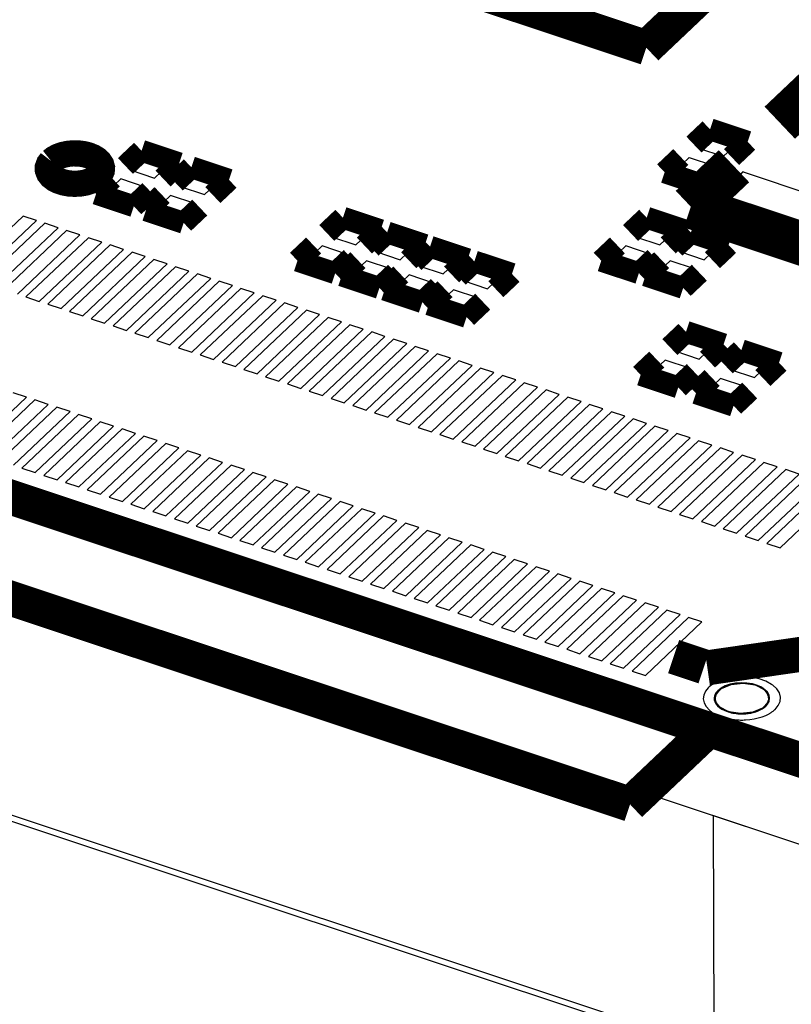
# Model space of a CAD drawing. Extents: x 0 to 1189, y 0 to 841.
# Tile 240 of 256: x 615.07 to 620.4, y 538.67 to 545.47. Entities that reach past the tile are written whole.
import ezdxf

# ---------------------------------------------------------------- set-up
doc = ezdxf.new("R2010")
doc.units = 0
doc.header["$LTSCALE"] = 65.395
doc.layers.get('0').update_dxf_attribs({"linetype": 'CONTINUOUS'})

msp = doc.modelspace()

# ---------------------------------------------------------------- linework, layer by layer
at = {"color": 7, "linetype": 'Continuous'}
for p, q in [((634.6238986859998, 535.635183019), (571.439233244, 556.6570138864)), ((634.62515199, 535.0563498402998), (571.440486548, 556.0781807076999)), ((619.7573894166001, 544.578114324), (619.8537631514, 544.6694520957)), ((619.8537631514, 544.6694520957), (620.0218945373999, 544.6135140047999)), ((619.9255208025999, 544.5221762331), (619.7573894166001, 544.578114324)), ((620.0218945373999, 544.6135140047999), (619.9255208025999, 544.5221762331)), ((619.5948893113, 544.4241055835), (619.6912630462, 544.5154433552)), ((619.6912630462, 544.5154433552), (619.8593944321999, 544.4595052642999)), ((619.7630206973, 544.3681674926), (619.5948893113, 544.4241055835)), ((619.8593944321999, 544.4595052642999), (619.7630206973, 544.3681674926)), ((619.8370770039, 544.2010525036), (620.0641593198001, 544.4162687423)), ((620.0641593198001, 544.4162687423), (620.8283928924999, 544.1620046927)), ((620.6013105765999, 543.9467884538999), (619.8370770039, 544.2010525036)), ((619.8605906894, 538.3595632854), (610.2450038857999, 541.5587135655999)), ((610.2896606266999, 541.5039721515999), (619.8686947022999, 538.3169831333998)), ((620.2681334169, 540.8712915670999), (620.2603251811, 540.8768397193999)), ((619.8290018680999, 540.8601362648), (619.8225657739, 540.8540364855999)), ((620.0380105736, 540.6767959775), (620.0547954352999, 540.6763574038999)), ((620.1221360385, 540.6834218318), (620.1358615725, 540.6867769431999)), ((619.8571042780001, 539.9697477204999), (619.8605906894, 538.3595632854))]:
    msp.add_line(p, q, dxfattribs=at)
at = {"color": 6, "linetype": 'Continuous'}
for p, q in [((599.7833190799, 546.6498350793), (623.4625246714, 538.7716536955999)), ((620.0463217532, 540.6754848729), (619.9649516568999, 540.6883629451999)), ((620.1304820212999, 540.6843026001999), (620.0463217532, 540.6754848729))]:
    msp.add_line(p, q, dxfattribs=at)
at = {"color": 1, "linetype": 'Continuous'}
for p, q in [((615.9288990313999, 544.5214346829), (615.8325252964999, 544.4300969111)), ((616.0970304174, 544.465496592), (615.9288990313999, 544.5214346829)), ((615.8325252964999, 544.4300969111), (616.0006566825, 544.3741588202)), ((616.0006566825, 544.3741588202), (616.0970304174, 544.465496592)), ((620.0603381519, 544.4175400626), (619.833255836, 544.2023238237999)), ((620.0641593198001, 544.4162687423), (620.0603381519, 544.4175400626)), ((615.7663989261, 544.3674259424), (615.6700251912, 544.2760881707)), ((615.9345303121, 544.3114878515), (615.7663989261, 544.3674259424)), ((616.2728041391, 544.4070158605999), (616.1764304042, 544.3156780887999)), ((616.4409355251, 544.3510777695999), (616.2728041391, 544.4070158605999)), ((616.3445617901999, 544.2597399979), (616.4409355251, 544.3510777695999)), ((615.6700251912, 544.2760881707), (615.8381565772, 544.2201500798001)), ((615.8381565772, 544.2201500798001), (615.9345303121, 544.3114878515)), ((616.1764304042, 544.3156780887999), (616.3445617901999, 544.2597399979)), ((616.1103040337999, 544.2530071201), (616.0139302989, 544.1616693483)), ((616.2784354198, 544.1970690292), (616.1103040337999, 544.2530071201)), ((616.0139302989, 544.1616693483), (616.1820616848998, 544.1057312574)), ((616.1820616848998, 544.1057312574), (616.2784354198, 544.1970690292)), ((619.833255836, 544.2023238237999), (619.8370770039, 544.2010525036)), ((615.092226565, 544.1117852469), (614.6607701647, 543.7028743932)), ((614.7524781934, 543.6723627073), (615.1839345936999, 544.0812735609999)), ((615.1839345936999, 544.0812735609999), (615.092226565, 544.1117852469)), ((615.2426277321, 544.0617460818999), (614.8111713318, 543.6528352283)), ((614.9028793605, 543.6223235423), (615.3343357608, 544.031234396)), ((615.3931053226, 544.0116814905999), (614.9616489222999, 543.6027706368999)), ((615.3343357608, 544.031234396), (615.2426277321, 544.0617460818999)), ((615.4848133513, 543.9811698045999), (615.3931053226, 544.0116814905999)), ((617.3189634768, 544.058953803), (617.2225897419, 543.9676160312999)), ((617.4870948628, 544.0030157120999), (617.3189634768, 544.058953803)), ((617.3907211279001, 543.9116779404), (617.4870948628, 544.0030157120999)), ((619.4161958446, 544.0590370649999), (619.3198221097, 543.9676992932)), ((619.5843272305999, 544.0030989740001), (619.4161958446, 544.0590370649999)), ((619.4879534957, 543.9117612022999), (619.5843272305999, 544.0030989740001)), ((615.053356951, 543.5722589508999), (615.4848133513, 543.9811698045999)), ((615.5435064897, 543.9616423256), (615.1120500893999, 543.5527314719)), ((615.6352145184, 543.9311306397), (615.5435064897, 543.9616423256)), ((617.2225897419, 543.9676160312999), (617.3907211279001, 543.9116779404)), ((617.6246569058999, 543.9572481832), (617.5282831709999, 543.8659104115)), ((617.7927882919, 543.9013100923), (617.6246569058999, 543.9572481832)), ((619.3198221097, 543.9676992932), (619.4879534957, 543.9117612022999)), ((619.7218892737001, 543.9573314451), (619.6255155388, 543.8659936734)), ((619.8900206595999, 543.9013933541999), (619.7218892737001, 543.9573314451)), ((615.2037581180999, 543.5222197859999), (615.6352145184, 543.9311306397)), ((615.6939840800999, 543.9115777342), (615.2625276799, 543.5026668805)), ((615.3542357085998, 543.4721551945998), (615.7856921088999, 543.8810660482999)), ((615.7856921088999, 543.8810660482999), (615.6939840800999, 543.9115777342)), ((617.1564633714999, 543.9049450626), (617.0600896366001, 543.8136072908)), ((617.3245947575, 543.8490069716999), (617.1564633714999, 543.9049450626)), ((617.696414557, 543.8099723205), (617.7927882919, 543.9013100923)), ((619.2536957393, 543.9050283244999), (619.1573220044, 543.8136905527)), ((619.4218271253, 543.8490902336), (619.2536957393, 543.9050283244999)), ((619.7936469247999, 543.8100555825), (619.8900206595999, 543.9013933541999)), ((615.8443852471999, 543.8615385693), (615.412928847, 543.4526277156)), ((615.5046368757, 543.4221160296), (615.936093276, 543.8310268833)), ((615.9948628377, 543.8114739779), (615.5634064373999, 543.4025631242)), ((615.936093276, 543.8310268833), (615.8443852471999, 543.8615385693)), ((616.0865708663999, 543.7809622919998), (615.9948628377, 543.8114739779)), ((617.0600896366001, 543.8136072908), (617.2282210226, 543.7576691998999)), ((617.2282210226, 543.7576691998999), (617.3245947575, 543.8490069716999)), ((617.4621568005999, 543.8032394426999), (617.3657830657, 543.7119016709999)), ((617.6302881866, 543.7473013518), (617.4621568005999, 543.8032394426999)), ((617.5282831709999, 543.8659104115), (617.696414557, 543.8099723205)), ((617.9207209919, 543.8587462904), (617.8243472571, 543.7674085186)), ((618.0888523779, 543.8028081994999), (617.9207209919, 543.8587462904)), ((617.9924786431, 543.7114704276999), (618.0888523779, 543.8028081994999)), ((619.1573220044, 543.8136905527), (619.3254533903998, 543.7577524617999)), ((619.3254533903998, 543.7577524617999), (619.4218271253, 543.8490902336)), ((619.5593891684, 543.8033227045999), (619.4630154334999, 543.7119849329)), ((619.7275205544, 543.7473846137), (619.5593891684, 543.8033227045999)), ((619.6255155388, 543.8659936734), (619.7936469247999, 543.8100555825)), ((615.6551144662, 543.3720514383), (616.0865708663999, 543.7809622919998)), ((616.1452640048, 543.7614348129), (615.7138076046, 543.3525239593)), ((615.8055156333, 543.3220122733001), (616.2369720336, 543.7309231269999)), ((616.2369720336, 543.7309231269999), (616.1452640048, 543.7614348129)), ((617.5339144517, 543.6559635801), (617.6302881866, 543.7473013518)), ((617.8243472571, 543.7674085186), (617.9924786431, 543.7114704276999)), ((618.2264144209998, 543.7570406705), (618.1300406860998, 543.6657028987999)), ((618.394545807, 543.7011025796), (618.2264144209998, 543.7570406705)), ((619.6311468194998, 543.656046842), (619.7275205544, 543.7473846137)), ((616.2957415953, 543.7113702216), (615.8642851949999, 543.3024593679)), ((615.9559932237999, 543.2719476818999), (616.387449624, 543.6808585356)), ((616.387449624, 543.6808585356), (616.2957415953, 543.7113702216)), ((617.3657830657, 543.7119016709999), (617.5339144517, 543.6559635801)), ((617.7582208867, 543.7047375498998), (617.6618471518, 543.6133997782)), ((617.9263522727, 543.648799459), (617.7582208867, 543.7047375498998)), ((618.1300406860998, 543.6657028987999), (618.2981720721, 543.6097648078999)), ((618.2981720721, 543.6097648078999), (618.394545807, 543.7011025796)), ((619.4630154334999, 543.7119849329), (619.6311468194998, 543.656046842)), ((616.4461427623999, 543.6613310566), (616.0146863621, 543.2524202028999)), ((616.1063943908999, 543.2219085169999), (616.5378507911, 543.6308193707)), ((616.5966203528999, 543.6112664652), (616.1651639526, 543.2023556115)), ((616.5378507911, 543.6308193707), (616.4461427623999, 543.6613310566)), ((616.6883283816, 543.5807547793), (616.5966203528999, 543.6112664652)), ((617.6618471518, 543.6133997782), (617.8299785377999, 543.5574616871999)), ((617.8299785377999, 543.5574616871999), (617.9263522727, 543.648799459)), ((618.0639143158, 543.6030319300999), (617.9675405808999, 543.5116941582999)), ((618.2320457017, 543.5470938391), (618.0639143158, 543.6030319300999)), ((615.1120500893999, 543.5527314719), (615.2037581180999, 543.5222197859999)), ((616.2568719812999, 543.1718439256), (616.6883283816, 543.5807547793)), ((616.7470215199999, 543.5612273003), (616.3155651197, 543.1523164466)), ((616.4072731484, 543.1218047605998), (616.8387295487, 543.5307156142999)), ((616.8387295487, 543.5307156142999), (616.7470215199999, 543.5612273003)), ((618.1356719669, 543.4557560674), (618.2320457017, 543.5470938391)), ((615.2625276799, 543.5026668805), (615.3542357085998, 543.4721551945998)), ((616.8974991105, 543.5111627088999), (616.4660427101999, 543.1022518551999)), ((616.5577507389, 543.0717401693), (616.9892071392, 543.480651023)), ((617.0479002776, 543.4611235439), (616.6164438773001, 543.0522126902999)), ((616.9892071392, 543.480651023), (616.8974991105, 543.5111627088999)), ((617.1396083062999, 543.430611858), (617.0479002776, 543.4611235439)), ((617.9675405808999, 543.5116941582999), (618.1356719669, 543.4557560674)), ((615.412928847, 543.4526277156), (615.5046368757, 543.4221160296)), ((615.5634064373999, 543.4025631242), (615.6551144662, 543.3720514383)), ((616.7081519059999, 543.0217010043), (617.1396083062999, 543.430611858)), ((617.1983778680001, 543.4110589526), (616.7669214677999, 543.0021480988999)), ((617.2900858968, 543.3805472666), (617.1983778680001, 543.4110589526)), ((615.7138076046, 543.3525239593), (615.8055156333, 543.3220122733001)), ((616.8586294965, 542.9716364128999), (617.2900858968, 543.3805472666)), ((617.3487790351, 543.3610197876), (616.9173226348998, 542.9521089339)), ((617.0090306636, 542.921597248), (617.4404870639, 543.3305081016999)), ((617.4404870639, 543.3305081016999), (617.3487790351, 543.3610197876)), ((615.8642851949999, 543.3024593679), (615.9559932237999, 543.2719476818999)), ((617.4992566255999, 543.3109551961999), (617.0678002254, 542.9020443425)), ((617.1595082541, 542.8715326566), (617.5909646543, 543.2804435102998)), ((617.6496577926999, 543.2609160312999), (617.2182013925, 542.8520051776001)), ((617.5909646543, 543.2804435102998), (617.4992566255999, 543.3109551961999)), ((617.7413658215, 543.2304043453), (617.6496577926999, 543.2609160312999)), ((619.6877818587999, 543.2708369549), (619.5914081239, 543.1794991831)), ((619.8559132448, 543.2148988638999), (619.6877818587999, 543.2708369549)), ((616.0146863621, 543.2524202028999), (616.1063943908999, 543.2219085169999)), ((616.1651639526, 543.2023556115), (616.2568719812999, 543.1718439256)), ((617.3099094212, 542.8214934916), (617.7413658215, 543.2304043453)), ((617.8001353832, 543.2108514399), (617.3686789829, 542.8019405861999)), ((617.8918434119, 543.180339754), (617.8001353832, 543.2108514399)), ((619.7595395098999, 543.1235610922), (619.8559132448, 543.2148988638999)), ((616.3155651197, 543.1523164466), (616.4072731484, 543.1218047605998)), ((617.4603870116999, 542.7714289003), (617.8918434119, 543.180339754)), ((617.9505365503, 543.1608122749), (617.51908015, 542.7519014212)), ((617.6107881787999, 542.7213897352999), (618.042244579, 543.130300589)), ((618.042244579, 543.130300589), (617.9505365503, 543.1608122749)), ((619.5914081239, 543.1794991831), (619.7595395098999, 543.1235610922)), ((620.0698986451, 543.14370493), (619.9735249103, 543.0523671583)), ((620.2380300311, 543.0877668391), (620.0698986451, 543.14370493)), ((616.4660427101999, 543.1022518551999), (616.5577507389, 543.0717401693)), ((616.6164438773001, 543.0522126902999), (616.7081519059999, 543.0217010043)), ((618.1010141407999, 543.1107476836), (617.6695577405, 542.7018368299)), ((617.7612657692, 542.6713251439), (618.1927221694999, 543.0802359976)), ((618.2514153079, 543.0607085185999), (617.8199589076, 542.6517976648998)), ((618.1927221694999, 543.0802359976), (618.1010141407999, 543.1107476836)), ((618.3431233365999, 543.0301968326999), (618.2514153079, 543.0607085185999)), ((619.5252817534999, 543.1168282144), (619.4289080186, 543.0254904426)), ((619.6934131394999, 543.0608901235), (619.5252817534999, 543.1168282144)), ((619.5970394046, 542.9695523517), (619.6934131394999, 543.0608901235)), ((619.9735249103, 543.0523671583), (620.1416562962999, 542.9964290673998)), ((620.1416562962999, 542.9964290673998), (620.2380300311, 543.0877668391)), ((616.7669214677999, 543.0021480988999), (616.8586294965, 542.9716364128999)), ((617.9116669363, 542.621285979), (618.3431233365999, 543.0301968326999)), ((618.4018928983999, 543.0106439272), (617.9704364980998, 542.6017330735)), ((618.4936009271, 542.9801322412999), (618.4018928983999, 543.0106439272)), ((619.4289080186, 543.0254904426), (619.5970394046, 542.9695523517)), ((619.9073985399, 542.9896961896), (619.8110248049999, 542.8983584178)), ((620.0755299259, 542.9337580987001), (619.9073985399, 542.9896961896)), ((616.9173226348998, 542.9521089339), (617.0090306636, 542.921597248)), ((618.0621445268, 542.5712213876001), (618.4936009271, 542.9801322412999)), ((618.5522940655, 542.9606047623), (618.1208376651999, 542.5516939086)), ((618.2125456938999, 542.5211822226), (618.6440020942, 542.9300930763)), ((618.6440020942, 542.9300930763), (618.5522940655, 542.9606047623)), ((619.979156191, 542.8424203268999), (620.0755299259, 542.9337580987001)), ((614.7249398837, 542.4904826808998), (615.1155214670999, 542.8606546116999)), ((615.1155214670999, 542.8606546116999), (615.0238134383, 542.8911662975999)), ((617.0678002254, 542.9020443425), (617.1595082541, 542.8715326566)), ((617.2182013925, 542.8520051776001), (617.3099094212, 542.8214934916)), ((618.7027716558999, 542.9105401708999), (618.2713152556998, 542.5016293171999)), ((618.3630232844, 542.4711176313), (618.7944796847, 542.880028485)), ((618.853172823, 542.8605010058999), (618.4217164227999, 542.4515901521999)), ((618.7944796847, 542.880028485), (618.7027716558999, 542.9105401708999)), ((618.9448808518, 542.82998932), (618.853172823, 542.8605010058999)), ((619.8110248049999, 542.8983584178), (619.979156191, 542.8424203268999)), ((615.1742146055, 542.8411271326), (614.7836330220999, 542.4709552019)), ((614.8753410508, 542.4404435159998), (615.2659226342, 542.8106154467)), ((615.3246921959, 542.7910625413), (614.9341106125, 542.4208906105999)), ((615.2659226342, 542.8106154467), (615.1742146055, 542.8411271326)), ((615.4164002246, 542.7605508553), (615.3246921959, 542.7910625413)), ((617.3686789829, 542.8019405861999), (617.4603870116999, 542.7714289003)), ((618.5134244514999, 542.4210784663), (618.9448808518, 542.82998932)), ((619.0036504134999, 542.8104364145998), (618.5721940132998, 542.4015255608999)), ((618.663902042, 542.3710138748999), (619.0953584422, 542.7799247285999)), ((619.0953584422, 542.7799247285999), (619.0036504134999, 542.8104364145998)), ((615.0258186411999, 542.3903789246), (615.4164002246, 542.7605508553)), ((615.475093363, 542.7410233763), (615.0845117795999, 542.3708514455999)), ((615.1762198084, 542.3403397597), (615.5668013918, 542.7105116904)), ((615.5668013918, 542.7105116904), (615.475093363, 542.7410233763)), ((617.51908015, 542.7519014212), (617.6107881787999, 542.7213897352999)), ((619.1540515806, 542.7603972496), (618.7225951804, 542.3514863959)), ((618.8143032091, 542.3209747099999), (619.2457596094, 542.7298855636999)), ((619.2457596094, 542.7298855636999), (619.1540515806, 542.7603972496)), ((615.6255709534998, 542.6909587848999), (615.2349893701, 542.3207868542)), ((615.3266973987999, 542.2902751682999), (615.7172789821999, 542.660447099)), ((615.7172789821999, 542.660447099), (615.6255709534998, 542.6909587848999)), ((617.6695577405, 542.7018368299), (617.7612657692, 542.6713251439)), ((617.8199589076, 542.6517976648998), (617.9116669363, 542.621285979)), ((619.3045291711, 542.7103326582), (618.8730727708, 542.3014218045)), ((618.9647807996, 542.2709101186), (619.3962371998, 542.6798209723)), ((619.4549303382, 542.6602934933), (619.0234739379, 542.2513826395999)), ((619.3962371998, 542.6798209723), (619.3045291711, 542.7103326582)), ((619.5466383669, 542.6297818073), (619.4549303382, 542.6602934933)), ((615.7759721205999, 542.6409196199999), (615.3853905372, 542.2707476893)), ((615.4770985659, 542.2402360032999), (615.8676801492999, 542.6104079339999)), ((615.9264497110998, 542.5908550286), (615.5358681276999, 542.2206830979)), ((615.8676801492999, 542.6104079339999), (615.7759721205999, 542.6409196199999)), ((616.0181577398, 542.5603433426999), (615.9264497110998, 542.5908550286)), ((617.9704364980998, 542.6017330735), (618.0621445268, 542.5712213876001)), ((619.1151819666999, 542.2208709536), (619.5466383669, 542.6297818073)), ((619.6054079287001, 542.6102289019), (619.1739515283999, 542.2013180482)), ((619.2656595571, 542.1708063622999), (619.6971159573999, 542.579717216)), ((619.6971159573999, 542.579717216), (619.6054079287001, 542.6102289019)), ((615.6275761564, 542.1901714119), (616.0181577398, 542.5603433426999)), ((616.0768508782, 542.5408158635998), (615.6862692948, 542.1706439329)), ((615.7779773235, 542.140132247), (616.1685589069, 542.5103041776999)), ((616.1685589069, 542.5103041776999), (616.0768508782, 542.5408158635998)), ((618.1208376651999, 542.5516939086), (618.2125456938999, 542.5211822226)), ((619.7558090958, 542.5601897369), (619.3243526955, 542.1512788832)), ((619.4160607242, 542.1207671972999), (619.8475171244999, 542.529678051)), ((619.9062866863, 542.5101251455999), (619.4748302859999, 542.1012142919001)), ((619.8475171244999, 542.529678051), (619.7558090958, 542.5601897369)), ((619.997994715, 542.4796134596), (619.9062866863, 542.5101251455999)), ((616.2273284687, 542.4907512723), (615.8367468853, 542.1205793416)), ((615.9284549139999, 542.0900676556), (616.3190364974, 542.4602395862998)), ((616.3777296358, 542.4407121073), (615.9871480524, 542.0705401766)), ((616.3190364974, 542.4602395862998), (616.2273284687, 542.4907512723)), ((616.4694376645, 542.4102004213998), (616.3777296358, 542.4407121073)), ((618.2713152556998, 542.5016293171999), (618.3630232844, 542.4711176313)), ((618.4217164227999, 542.4515901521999), (618.5134244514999, 542.4210784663)), ((619.5665383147, 542.0707026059), (619.997994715, 542.4796134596)), ((620.0566878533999, 542.4600859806), (619.6252314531, 542.0511751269)), ((620.1483958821, 542.4295742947), (620.0566878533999, 542.4600859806)), ((615.0845117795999, 542.3708514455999), (615.1762198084, 542.3403397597)), ((616.0788560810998, 542.0400284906), (616.4694376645, 542.4102004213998)), ((616.5282072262, 542.3906475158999), (616.1376256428, 542.0204755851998)), ((616.6199152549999, 542.36013583), (616.5282072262, 542.3906475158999)), ((618.5721940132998, 542.4015255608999), (618.663902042, 542.3710138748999)), ((619.7169394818, 542.020663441), (620.1483958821, 542.4295742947)), ((620.2071654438, 542.4100213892), (619.7757090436, 542.0011105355)), ((619.8674170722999, 541.9705988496), (620.2988734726, 542.3795097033)), ((620.2988734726, 542.3795097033), (620.2071654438, 542.4100213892)), ((615.2349893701, 542.3207868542), (615.3266973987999, 542.2902751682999)), ((616.2293336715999, 541.9899638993), (616.6199152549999, 542.36013583)), ((616.6786083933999, 542.340608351), (616.28802681, 541.9704364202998)), ((616.3797348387, 541.9399247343), (616.7703164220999, 542.310096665)), ((616.7703164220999, 542.310096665), (616.6786083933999, 542.340608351)), ((618.7225951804, 542.3514863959), (618.8143032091, 542.3209747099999)), ((620.3575666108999, 542.3599822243), (619.9261102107, 541.9510713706)), ((620.0178182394, 541.9205596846), (620.4492746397, 542.3294705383)), ((620.5080442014, 542.3099176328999), (620.0765878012, 541.9010067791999)), ((620.4492746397, 542.3294705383), (620.3575666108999, 542.3599822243)), ((615.3853905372, 542.2707476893), (615.4770985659, 542.2402360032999)), ((616.8290859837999, 542.2905437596), (616.4385044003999, 541.9203718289)), ((616.5302124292, 541.8898601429), (616.9207940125, 542.2600320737)), ((616.9794871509, 542.2405045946), (616.5889055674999, 541.8703326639)), ((616.9207940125, 542.2600320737), (616.8290859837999, 542.2905437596)), ((617.0711951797, 542.2099929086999), (616.9794871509, 542.2405045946)), ((618.8730727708, 542.3014218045), (618.9647807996, 542.2709101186)), ((619.0234739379, 542.2513826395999), (619.1151819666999, 542.2208709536)), ((620.1682958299, 541.8704950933), (620.5997522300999, 542.2794059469)), ((620.6584453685, 542.2598784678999), (620.2269889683, 541.8509676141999)), ((615.5358681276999, 542.2206830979), (615.6275761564, 542.1901714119)), ((615.6862692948, 542.1706439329), (615.7779773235, 542.140132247)), ((616.6806135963, 541.839820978), (617.0711951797, 542.2099929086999)), ((617.1299647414, 542.1904400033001), (616.739383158, 541.8202680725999)), ((617.2216727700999, 542.1599283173), (617.1299647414, 542.1904400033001)), ((619.1739515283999, 542.2013180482), (619.2656595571, 542.1708063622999)), ((620.3186969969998, 541.8204559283), (620.7501533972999, 542.2293667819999)), ((615.8367468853, 542.1205793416), (615.9284549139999, 542.0900676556)), ((616.8310911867, 541.7897563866), (617.2216727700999, 542.1599283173)), ((617.2803659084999, 542.1404008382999), (616.8897843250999, 541.7702289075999)), ((616.9814923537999, 541.7397172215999), (617.3720739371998, 542.1098891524)), ((617.3720739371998, 542.1098891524), (617.2803659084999, 542.1404008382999)), ((619.3243526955, 542.1512788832), (619.4160607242, 542.1207671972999)), ((619.4748302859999, 542.1012142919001), (619.5665383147, 542.0707026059)), ((615.9871480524, 542.0705401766), (616.0788560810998, 542.0400284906)), ((617.430843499, 542.0903362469), (617.0402619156, 541.7201643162)), ((617.1319699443, 541.6896526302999), (617.5225515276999, 542.059824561)), ((617.5812446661, 542.0402970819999), (617.1906630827, 541.6701251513)), ((617.5225515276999, 542.059824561), (617.430843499, 542.0903362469)), ((617.6729526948, 542.0097853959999), (617.5812446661, 542.0402970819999)), ((619.6252314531, 542.0511751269), (619.7169394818, 542.020663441)), ((616.1376256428, 542.0204755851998), (616.2293336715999, 541.9899638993)), ((616.28802681, 541.9704364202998), (616.3797348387, 541.9399247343)), ((617.2823711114, 541.6396134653), (617.6729526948, 542.0097853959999)), ((617.7317222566, 541.9902324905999), (617.3411406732, 541.6200605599)), ((617.8234302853, 541.9597208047), (617.7317222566, 541.9902324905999)), ((619.7757090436, 542.0011105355), (619.8674170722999, 541.9705988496)), ((616.4385044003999, 541.9203718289), (616.5302124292, 541.8898601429)), ((617.4328487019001, 541.5895488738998), (617.8234302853, 541.9597208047)), ((617.8821234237, 541.9401933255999), (617.4915418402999, 541.5700213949)), ((617.583249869, 541.5395097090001), (617.9738314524, 541.9096816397)), ((617.9738314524, 541.9096816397), (617.8821234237, 541.9401933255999)), ((619.9261102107, 541.9510713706), (620.0178182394, 541.9205596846)), ((620.0765878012, 541.9010067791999), (620.1682958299, 541.8704950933)), ((616.5889055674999, 541.8703326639), (616.6806135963, 541.839820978)), ((618.0326010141, 541.8901287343), (617.6420194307, 541.5199568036)), ((617.7337274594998, 541.4894451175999), (618.1243090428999, 541.8596170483)), ((618.1830021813, 541.8400895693), (617.7924205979, 541.4699176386)), ((618.1243090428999, 541.8596170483), (618.0326010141, 541.8901287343)), ((618.2747102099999, 541.8095778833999), (618.1830021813, 541.8400895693)), ((620.2269889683, 541.8509676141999), (620.3186969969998, 541.8204559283)), ((616.739383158, 541.8202680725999), (616.8310911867, 541.7897563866)), ((616.8897843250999, 541.7702289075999), (616.9814923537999, 541.7397172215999)), ((617.8841286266, 541.4394059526), (618.2747102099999, 541.8095778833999)), ((618.3334797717, 541.7900249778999), (617.9428981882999, 541.4198530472)), ((618.0346062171, 541.3893413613), (618.4251878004, 541.759513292)), ((618.4251878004, 541.759513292), (618.3334797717, 541.7900249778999)), ((617.0402619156, 541.7201643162), (617.1319699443, 541.6896526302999)), ((618.4838809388, 541.7399858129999), (618.0932993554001, 541.3698138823)), ((618.1850073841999, 541.3393021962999), (618.5755889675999, 541.709474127)), ((618.5755889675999, 541.709474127), (618.4838809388, 541.7399858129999)), ((617.1906630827, 541.6701251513), (617.2823711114, 541.6396134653)), ((618.6343585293, 541.6899212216), (618.2437769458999, 541.3197492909)), ((618.3354849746, 541.2892376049), (618.7260665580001, 541.6594095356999)), ((618.7847596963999, 541.6398820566), (618.394178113, 541.2697101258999)), ((618.7260665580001, 541.6594095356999), (618.6343585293, 541.6899212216)), ((618.8764677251, 541.6093703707), (618.7847596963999, 541.6398820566)), ((617.3411406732, 541.6200605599), (617.4328487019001, 541.5895488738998)), ((617.4915418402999, 541.5700213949), (617.583249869, 541.5395097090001)), ((618.4858861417, 541.23919844), (618.8764677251, 541.6093703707)), ((618.9352372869, 541.5898174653), (618.5446557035, 541.2196455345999)), ((618.6363637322, 541.1891338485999), (619.0269453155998, 541.5593057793)), ((619.0269453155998, 541.5593057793), (618.9352372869, 541.5898174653)), ((617.6420194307, 541.5199568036), (617.7337274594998, 541.4894451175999)), ((619.0856384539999, 541.5397783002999), (618.6950568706, 541.1696063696)), ((618.7867648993, 541.1390946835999), (619.1773464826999, 541.5092666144)), ((619.2361160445, 541.4897137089), (618.8455344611, 541.1195417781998)), ((619.1773464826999, 541.5092666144), (619.0856384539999, 541.5397783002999)), ((619.3278240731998, 541.4592020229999), (619.2361160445, 541.4897137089)), ((617.7924205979, 541.4699176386), (617.8841286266, 541.4394059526)), ((617.9428981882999, 541.4198530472), (618.0346062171, 541.3893413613)), ((618.9372424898, 541.0890300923), (619.3278240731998, 541.4592020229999)), ((619.3865172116, 541.439674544), (618.9959356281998, 541.0695026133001)), ((619.4782252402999, 541.409162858), (619.3865172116, 541.439674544)), ((618.0932993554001, 541.3698138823), (618.1850073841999, 541.3393021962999)), ((619.0876436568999, 541.0389909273), (619.4782252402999, 541.409162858)), ((619.5369948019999, 541.3896099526), (619.1464132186, 541.0194380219)), ((619.2381212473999, 540.9889263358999), (619.6287028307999, 541.3590982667)), ((619.6287028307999, 541.3590982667), (619.5369948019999, 541.3896099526)), ((618.2437769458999, 541.3197492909), (618.3354849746, 541.2892376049)), ((619.6873959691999, 541.3395707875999), (619.2968143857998, 540.9693988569)), ((619.3885224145, 540.938887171), (619.7791039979, 541.3090591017)), ((619.7791039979, 541.3090591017), (619.6873959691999, 541.3395707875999)), ((618.394178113, 541.2697101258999), (618.4858861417, 541.23919844)), ((618.5446557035, 541.2196455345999), (618.6363637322, 541.1891338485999)), ((618.6950568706, 541.1696063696), (618.7867648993, 541.1390946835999)), ((618.8455344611, 541.1195417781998), (618.9372424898, 541.0890300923)), ((618.9959356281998, 541.0695026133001), (619.0876436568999, 541.0389909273)), ((619.1464132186, 541.0194380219), (619.2381212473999, 540.9889263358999)), ((619.2968143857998, 540.9693988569), (619.3885224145, 540.938887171))]:
    msp.add_line(p, q, dxfattribs=at)
at = {"color": 7, "linetype": 'Continuous'}
for points, const_width in [([(612.4747119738, 547.5766983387), (619.3949233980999, 545.274311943)], 0.2416047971), ([(619.3949233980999, 545.274311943), (620.1101418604, 545.9521570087)], 0.2416047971), ([(620.6106619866, 545.0369632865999), (620.3154549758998, 544.7571821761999)], 0.3020060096), ([(620.3192761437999, 544.7559108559), (620.6144831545, 545.0356919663)], 0.3020060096), ([(619.835159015, 544.7105338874), (619.7238886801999, 544.6050779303)], 0.1510030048), ([(620.0949984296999, 544.6240841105), (619.835159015, 544.7105338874)], 0.1510030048), ([(619.9837280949, 544.5186281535), (620.0949984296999, 544.6240841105)], 0.1510030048), ([(615.6109595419, 544.3858775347), (615.6264722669, 544.4045045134), (615.6353571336, 544.4248254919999), (615.6369287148, 544.4457225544), (615.6312894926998, 544.4660157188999), (615.6184612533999, 544.4856265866), (615.5989864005, 544.5034144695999), (615.5741234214, 544.5184350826), (615.5439683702, 544.5306303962), (615.5101060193, 544.5392269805), (615.4745205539, 544.5438391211), (615.4373494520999, 544.5444489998), (615.4006779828, 544.5409148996), (615.3665375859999, 544.5335415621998), (615.3350601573, 544.5223574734), (615.3081184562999, 544.5079010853), (615.2868501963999, 544.490817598)], 0.1812036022), ([(615.7990245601, 544.4570605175), (615.9102948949, 544.5625164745)], 0.1510030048), ([(615.9102948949, 544.5625164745), (616.1701343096, 544.4760666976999)], 0.1510030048), ([(615.2868501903, 544.4908175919), (615.2715216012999, 544.4709407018), (615.2636723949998, 544.4493660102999), (615.2638950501, 544.4277220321), (615.2721873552, 544.4062237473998), (615.2879233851, 544.3864939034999), (615.3109468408, 544.3687284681), (615.3395198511, 544.3542684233), (615.3733586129, 544.3432573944), (615.4099088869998, 544.3365265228), (615.4488076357, 544.3341426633), (615.4877590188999, 544.3363601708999), (615.5244614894, 544.3429345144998), (615.558550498, 544.3538003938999), (615.5874529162, 544.368137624), (615.6109595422, 544.3858775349)], 0.1812036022), ([(616.1701343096, 544.4760666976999), (616.0588639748, 544.3706107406)], 0.1510030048), ([(619.6330557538, 544.5189914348), (619.521785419, 544.4135354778)], 0.1510030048), ([(619.7023327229, 544.1760983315), (619.9975397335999, 544.4558794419)], 0.3020060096), ([(620.0013609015, 544.4546081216), (619.7061538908, 544.1748270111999)], 0.3020060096), ([(616.1429296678, 544.3426416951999), (616.2542000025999, 544.4480976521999)], 0.1510030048), ([(616.2542000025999, 544.4480976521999), (616.5140394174, 544.3616478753)], 0.1510030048), ([(619.521785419, 544.4135354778), (619.7816248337, 544.3270857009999)], 0.1510030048), ([(619.7816248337, 544.3270857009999), (619.8928951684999, 544.4325416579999)], 0.1510030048), ([(620.8777352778, 540.2163296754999), (608.5812170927, 544.3074382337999)], 0.2416047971), ([(615.5969212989, 544.265518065), (615.7081916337, 544.3709740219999)], 0.1510030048), ([(616.5140394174, 544.3616478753), (616.4027690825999, 544.2561919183)], 0.1510030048), ([(615.9680310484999, 544.2845242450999), (615.8567607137, 544.1790682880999)], 0.1510030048), ([(615.8567607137, 544.1790682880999), (615.5969212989, 544.265518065)], 0.1510030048), ([(615.9408264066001, 544.1510992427), (616.0520967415, 544.2565551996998)], 0.1510030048), ([(619.7061538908, 544.1748270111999), (619.7023327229, 544.1760983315)], 0.3020060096), ([(619.7061538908, 544.1748270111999), (620.623234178, 543.8697101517)], 0.3020060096), ([(616.2006658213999, 544.0646494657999), (615.9408264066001, 544.1510992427)], 0.1510030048), ([(616.3119361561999, 544.1701054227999), (616.2006658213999, 544.0646494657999)], 0.1510030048), ([(617.1890890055, 543.9945796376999), (617.3003593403, 544.1000355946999)], 0.1510030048), ([(617.3003593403, 544.1000355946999), (617.5601987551, 544.0135858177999)], 0.1510030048), ([(619.2863213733, 543.9946628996), (619.3975917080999, 544.1001188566)], 0.1510030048), ([(619.3975917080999, 544.1001188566), (619.6574311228, 544.0136690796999)], 0.1510030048), ([(617.5601987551, 544.0135858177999), (617.4489284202, 543.9081298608)], 0.1510030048), ([(617.4947824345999, 543.8928740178), (617.6060527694, 543.9983299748)], 0.1510030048), ([(617.6060527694, 543.9983299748), (617.8658921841, 543.911880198)], 0.1510030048), ([(619.6574311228, 544.0136690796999), (619.546160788, 543.9082131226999)], 0.1510030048), ([(619.5920148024, 543.8929572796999), (619.7032851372, 543.9984132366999)], 0.1510030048), ([(619.7032851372, 543.9984132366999), (619.9631245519, 543.9119634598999)], 0.1510030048), ([(616.9869857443, 543.8030371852), (617.0982560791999, 543.9084931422)], 0.1510030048), ([(617.8658921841, 543.911880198), (617.7546218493, 543.806424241)], 0.1510030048), ([(617.7908465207, 543.7943721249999), (617.9021168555, 543.8998280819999)], 0.1510030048), ([(617.9021168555, 543.8998280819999), (618.1619562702, 543.8133783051)], 0.1510030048), ([(619.0842181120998, 543.8031204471), (619.1954884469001, 543.9085764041)], 0.1510030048), ([(619.9631245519, 543.9119634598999), (619.8518542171, 543.8065075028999)], 0.1510030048), ([(617.2468251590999, 543.7165874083), (616.9869857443, 543.8030371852)], 0.1510030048), ([(617.3580954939, 543.8220433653), (617.2468251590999, 543.7165874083)], 0.1510030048), ([(617.2926791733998, 543.7013315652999), (617.4039495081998, 543.8067875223)], 0.1510030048), ([(618.1619562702, 543.8133783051), (618.0506859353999, 543.7079223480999)], 0.1510030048), ([(618.0965399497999, 543.6926665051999), (618.2078102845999, 543.7981224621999)], 0.1510030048), ([(618.2078102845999, 543.7981224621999), (618.4676496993, 543.7116726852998)], 0.1510030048), ([(619.3440575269, 543.7166706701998), (619.0842181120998, 543.8031204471)], 0.1510030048), ([(619.4553278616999, 543.8221266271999), (619.3440575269, 543.7166706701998)], 0.1510030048), ([(619.3899115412, 543.7014148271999), (619.501181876, 543.8068707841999)], 0.1510030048), ([(617.5525185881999, 543.6148817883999), (617.2926791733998, 543.7013315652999)], 0.1510030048), ([(617.6637889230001, 543.7203377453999), (617.5525185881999, 543.6148817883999)], 0.1510030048), ([(617.5887432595, 543.6028296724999), (617.7000135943, 543.7082856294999)], 0.1510030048), ([(618.4676496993, 543.7116726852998), (618.3563793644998, 543.6062167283)], 0.1510030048), ([(619.6497509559, 543.6149650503), (619.3899115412, 543.7014148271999)], 0.1510030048), ([(619.7610212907, 543.7204210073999), (619.6497509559, 543.6149650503)], 0.1510030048), ([(617.8485826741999, 543.5163798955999), (617.5887432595, 543.6028296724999)], 0.1510030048), ([(617.9598530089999, 543.6218358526), (617.8485826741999, 543.5163798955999)], 0.1510030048), ([(617.8944366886, 543.5011240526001), (618.0057070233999, 543.6065800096)], 0.1510030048), ([(618.2655464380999, 543.5201302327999), (618.1542761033, 543.4146742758)], 0.1510030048), ([(619.282546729, 540.0487488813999), (609.0947782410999, 543.4382666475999)], 0.2416047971), ([(618.1542761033, 543.4146742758), (617.8944366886, 543.5011240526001)], 0.1510030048), ([(619.5579073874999, 543.2064627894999), (619.6691777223, 543.3119187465)], 0.1510030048), ([(619.6691777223, 543.3119187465), (619.9290171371, 543.2254689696)], 0.1510030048), ([(619.9290171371, 543.2254689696), (619.8177468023, 543.1200130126)], 0.1510030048), ([(619.9400241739, 543.0793307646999), (620.0512945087, 543.1847867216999)], 0.1510030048), ([(620.0512945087, 543.1847867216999), (620.3111339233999, 543.0983369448)], 0.1510030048), ([(619.3558041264, 543.0149203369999), (619.4670744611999, 543.120376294)], 0.1510030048), ([(620.3111339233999, 543.0983369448), (620.1998635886, 542.9928809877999)], 0.1510030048), ([(619.6156435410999, 542.9284705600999), (619.3558041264, 543.0149203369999)], 0.1510030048), ([(619.7269138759, 543.0339265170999), (619.6156435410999, 542.9284705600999)], 0.1510030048), ([(619.7379209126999, 542.8877883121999), (619.8491912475, 542.9932442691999)], 0.1510030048), ([(619.9977603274, 542.8013385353), (619.7379209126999, 542.8877883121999)], 0.1510030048), ([(620.1090306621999, 542.9067944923), (619.9977603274, 542.8013385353)], 0.1510030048), ([(619.8166157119, 540.9914472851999), (620.6390344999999, 541.1103609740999)], 0.2416047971), ([(619.5835244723, 541.0689978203), (619.7936887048, 540.9990752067)], 0.2416047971), ([(619.8279076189, 540.5656122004), (619.282546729, 540.0487488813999)], 0.2416047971)]:
    msp.add_lwpolyline(points, dxfattribs=dict(at, const_width=const_width))
for points in [[(615.5646469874, 544.4012859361), (615.5756959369, 544.414553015), (615.5820241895, 544.4290266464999), (615.5831435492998, 544.443910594), (615.5791270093, 544.4583644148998), (615.5699900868, 544.4723322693), (615.5561191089, 544.4850017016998), (615.5384104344, 544.495700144), (615.5169324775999, 544.5043862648), (615.4928139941, 544.5105091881), (615.467468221, 544.5137941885), (615.4409930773, 544.514228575), (615.4148737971, 544.5117114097), (615.3905572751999, 544.5064597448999), (615.3681374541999, 544.4984938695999), (615.3489482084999, 544.4881972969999), (615.3337998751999, 544.4760295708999)], [(615.3337998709, 544.4760295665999), (615.3228820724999, 544.4618722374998), (615.3172914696, 544.4465056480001), (615.3174500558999, 544.4310897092), (615.3233562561, 544.4157775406), (615.3345642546, 544.4017249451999), (615.3509627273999, 544.3890715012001), (615.3713138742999, 544.3787723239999), (615.3954155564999, 544.3709297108), (615.4214485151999, 544.3661356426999), (615.4491541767, 544.3644377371), (615.4768973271, 544.3660171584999), (615.5030386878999, 544.3706997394), (615.5273186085, 544.3784389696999), (615.5479043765, 544.3886506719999), (615.5646469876, 544.4012859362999)], [(620.2603251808, 540.8768397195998), (620.220452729, 540.8986965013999), (620.1733487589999, 540.9154018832), (620.1210719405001, 540.9262257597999), (620.0659070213, 540.9306950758), (620.010264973, 540.9286145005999), (619.9565776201, 540.9200749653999), (619.9064173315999, 540.9051576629), (619.8636150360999, 540.8850018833), (619.8290018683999, 540.860136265)], [(620.1621624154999, 540.8699837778), (620.1275338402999, 540.8803762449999), (620.0898391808, 540.886561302), (620.0506716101, 540.8882775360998), (620.0116865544, 540.8854524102), (619.9739270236, 540.8780459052), (619.940243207, 540.8666170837), (619.9114091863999, 540.8515623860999), (619.8884192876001, 540.8332942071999)], [(620.0268601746, 540.883682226), (620.0154092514, 540.8824510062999), (620.0041165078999, 540.8808180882), (619.9930265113, 540.8787899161), (619.9821830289, 540.8763744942), (619.9716288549, 540.8735813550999), (619.9614043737, 540.8704211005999)], [(620.1535699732, 540.8693451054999), (620.1342387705, 540.8752242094), (620.11379965, 540.8797729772), (620.0925401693, 540.8829274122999), (620.0707594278, 540.8846431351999), (620.0487638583, 540.8848960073), (620.0268601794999, 540.8836822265)], [(619.8225657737, 540.8540364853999), (619.8030770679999, 540.8296999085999), (619.7914074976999, 540.8033010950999), (619.7883984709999, 540.7761638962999), (619.7941488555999, 540.7491799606), (619.8084697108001, 540.7232359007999), (619.8310310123, 540.6990620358)], [(619.8884192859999, 540.8332942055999), (619.8784921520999, 540.8218178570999), (619.8708679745, 540.8094033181), (619.8659886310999, 540.7965627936), (619.8639462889, 540.7838627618), (619.8646514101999, 540.7707464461), (619.8682259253, 540.7576979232)], [(619.8960293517, 540.8337153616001), (619.8854106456, 540.8220406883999), (619.8774741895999, 540.8097135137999), (619.8722436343, 540.7965684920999), (619.8700838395, 540.7835225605), (619.8709109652, 540.7700692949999), (619.8747806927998, 540.7568702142)], [(619.9614043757, 540.8704211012), (619.948357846, 540.8656592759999), (619.9360627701, 540.8603012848), (619.9246053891, 540.8543847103), (619.9140660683, 540.8479510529), (619.9045187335, 540.8410454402), (619.8960293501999, 540.8337153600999)], [(620.232100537, 540.74904218), (620.2402161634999, 540.7714871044), (620.2394341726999, 540.7943741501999), (620.2297922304, 540.8166009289), (620.2117547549, 540.8370968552), (620.1857303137, 540.8551301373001), (620.1535699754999, 540.8693451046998)], [(620.2428191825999, 540.7612037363), (620.2461214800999, 540.7817283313), (620.2424005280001, 540.8022198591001), (620.2315384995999, 540.8222717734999), (620.214321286, 540.8404332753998), (620.1907806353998, 540.8566708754), (620.1621624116, 540.8699837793)], [(620.2842600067, 540.7045492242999), (620.3063579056, 540.7310833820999), (620.3188812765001, 540.7595123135), (620.3213047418, 540.7892759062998), (620.3134512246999, 540.8181994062), (620.2957529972, 540.8456994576), (620.2681334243, 540.8712915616)], [(619.8682259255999, 540.7576979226), (619.8754694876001, 540.7436665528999), (619.8863479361, 540.7299919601), (619.9005088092, 540.7173068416), (619.9172132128, 540.706127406), (619.9369912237, 540.6960988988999), (619.9592918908, 540.6876462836)], [(619.874780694, 540.7568702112), (619.8773980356, 540.7512381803), (619.8805707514, 540.7456979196), (619.8845391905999, 540.7399312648), (619.8888242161, 540.7346344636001), (619.8939462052, 540.7291642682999), (619.8996306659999, 540.7238807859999)], [(620.2149440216, 540.7276109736), (620.2181541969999, 540.7307775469), (620.2214563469, 540.7343308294), (620.2245138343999, 540.737952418), (620.2273221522, 540.7416369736), (620.2296554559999, 540.7450366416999), (620.2321005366, 540.7490421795)], [(620.219300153, 540.7261616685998), (620.2244946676, 540.7314127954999), (620.2294343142, 540.7371605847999), (620.2337598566, 540.7430620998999), (620.2372563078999, 540.7487382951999), (620.2403482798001, 540.7548784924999), (620.2428191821, 540.7612037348)], [(619.8310310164, 540.6990620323), (619.8362213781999, 540.6947240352), (619.8422383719, 540.6900736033), (619.8479807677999, 540.6859618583), (619.8545884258, 540.6815726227), (619.8614915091, 540.6773297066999), (619.8684137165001, 540.6733852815)], [(619.8684137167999, 540.6733852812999), (619.880748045, 540.6670270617), (619.8945126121, 540.6608033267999), (619.9089828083, 540.6551073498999), (619.9232846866, 540.6502207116), (619.9389438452, 540.6456221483), (619.9554065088, 540.6415520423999)], [(619.8996306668, 540.7238807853), (619.9010500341, 540.7226646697), (619.9028665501, 540.721160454), (619.9043532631, 540.7199701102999), (619.9062530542, 540.7184988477), (619.9078056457, 540.7173354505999), (619.91000907, 540.7157406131)], [(619.9100090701, 540.7157406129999), (619.9166594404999, 540.7112846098), (619.9241993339, 540.706787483), (619.9322014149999, 540.7025504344), (619.9401297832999, 540.6988135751), (619.9489472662, 540.695123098), (619.958224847, 540.6917044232)], [(619.9582248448, 540.6917044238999), (619.9604395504, 540.6909526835), (619.9626727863, 540.6902184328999), (619.9654897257, 540.6893254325), (619.9677630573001, 540.6886310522), (619.9706287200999, 540.6877883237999), (619.9734232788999, 540.6870006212)], [(619.9592918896, 540.687646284), (619.9698695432, 540.6844664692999), (619.980783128, 540.6816669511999), (619.9919895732, 540.6792587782), (620.0034446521, 540.6772514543), (620.0151031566, 540.6756529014), (620.0270977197, 540.6744548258)], [(619.9734232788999, 540.6870006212), (619.9834331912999, 540.6844431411), (619.9936967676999, 540.6822243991), (620.0048004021, 540.6802530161), (620.0154716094, 540.6787549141), (620.0262836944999, 540.6776155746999), (620.0380105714, 540.6767959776)], [(620.027097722, 540.6744548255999), (620.0357040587, 540.6738655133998), (620.0450163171, 540.6734771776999), (620.0536852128, 540.6733460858), (620.0630234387, 540.6734523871), (620.0716779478, 540.6737806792), (620.0810934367, 540.674391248)], [(620.0547954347, 540.6763574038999), (620.059327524, 540.6763857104), (620.0645040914, 540.6764942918), (620.0690279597, 540.676655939), (620.0741880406, 540.6769167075), (620.0786912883, 540.6772112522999), (620.0841141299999, 540.6776495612)], [(620.0788960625, 540.6314913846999), (620.1092679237, 540.6340714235), (620.1389203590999, 540.6385966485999), (620.1674603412, 540.6450070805), (620.1945095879, 540.6532177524), (620.2197095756, 540.6631198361), (620.2430025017, 540.6747366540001)], [(620.0810934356, 540.6743912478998), (620.0896557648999, 540.6751794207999), (620.0987964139, 540.6762714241), (620.1071909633, 540.6775090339), (620.1161105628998, 540.6790796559), (620.1242628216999, 540.6807557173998), (620.1330058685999, 540.6828222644)], [(620.0841141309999, 540.6776495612), (620.0904926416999, 540.67828355), (620.0968285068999, 540.6790422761), (620.1031140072, 540.6799248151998), (620.1093414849, 540.6809300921), (620.1155033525, 540.6820568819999), (620.1221360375, 540.6834218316)], [(620.1330058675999, 540.6828222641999), (620.1502395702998, 540.6877835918), (620.1664980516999, 540.6936975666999), (620.1816148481, 540.7005036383), (620.1958868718, 540.7084089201), (620.2082173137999, 540.716805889), (620.2193001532, 540.7261616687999)], [(620.1358615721, 540.6867769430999), (620.1456345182, 540.6896373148), (620.1556357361, 540.6930149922), (620.1647190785, 540.6965228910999), (620.1739169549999, 540.7005597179), (620.1826474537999, 540.7049126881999), (620.1908394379, 540.7095425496)], [(620.1908394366, 540.7095425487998), (620.1925971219, 540.7106148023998), (620.1943280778, 540.7117007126), (620.1964536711, 540.7130769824), (620.1981232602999, 540.7141928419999), (620.2001711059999, 540.7156058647), (620.2019599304, 540.7168825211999)], [(620.2019599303, 540.7168825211), (620.203923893, 540.7183326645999), (620.2062209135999, 540.7200978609), (620.2084518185, 540.7218896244), (620.2106156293, 540.7237071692), (620.2127113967, 540.7255496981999), (620.2149440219, 540.7276109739)], [(620.2430024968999, 540.6747366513), (620.2462750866, 540.6766028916), (620.2494894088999, 540.67850088), (620.2526444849, 540.6804300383), (620.2563510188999, 540.6827853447), (620.2593723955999, 540.6847809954), (620.2627157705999, 540.6870741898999)], [(620.2627157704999, 540.6870741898), (620.266173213, 540.6895462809), (620.2700897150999, 540.6924809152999), (620.2738777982, 540.695468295), (620.2775352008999, 540.6985066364), (620.280564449, 540.7011501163), (620.2842600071, 540.7045492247)], [(619.9554065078, 540.6415520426), (619.9667322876, 540.6391717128), (619.9791318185, 540.6369345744), (619.9908084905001, 540.6351647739), (620.0035304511, 540.6335943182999), (620.0154543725, 540.6324507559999), (620.0285738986, 540.6315506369)], [(620.0285738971, 540.6315506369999), (620.0369229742, 540.6311700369), (620.0452898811, 540.6309371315), (620.0536663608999, 540.6308521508), (620.0620441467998, 540.6309151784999), (620.0704149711, 540.6311261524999), (620.0788960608, 540.6314913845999)]]:
    msp.add_lwpolyline(points, dxfattribs=at)
at = {"color": 6, "linetype": 'Continuous'}
for points in [[(619.8684760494, 540.7801687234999), (619.8749715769, 540.8083939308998), (619.9137283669, 540.8492588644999), (619.980910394, 540.8771476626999), (620.0646301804, 540.8858566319)], [(620.0646301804, 540.8858566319), (620.1456711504, 540.8730802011), (620.2078827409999, 540.8420659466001), (620.2397259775, 540.7996908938), (620.2425622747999, 540.7811628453)], [(619.9649516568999, 540.6883629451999), (619.9032548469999, 540.7191296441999), (619.8712385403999, 540.7616114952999), (619.8684760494, 540.7801687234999)], [(620.2425622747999, 540.7811628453), (620.2362664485, 540.7535384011), (620.1978413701, 540.712488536), (620.1304820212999, 540.6843026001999)]]:
    msp.add_lwpolyline(points, dxfattribs=at)

doc.saveas('drawing.dxf')
